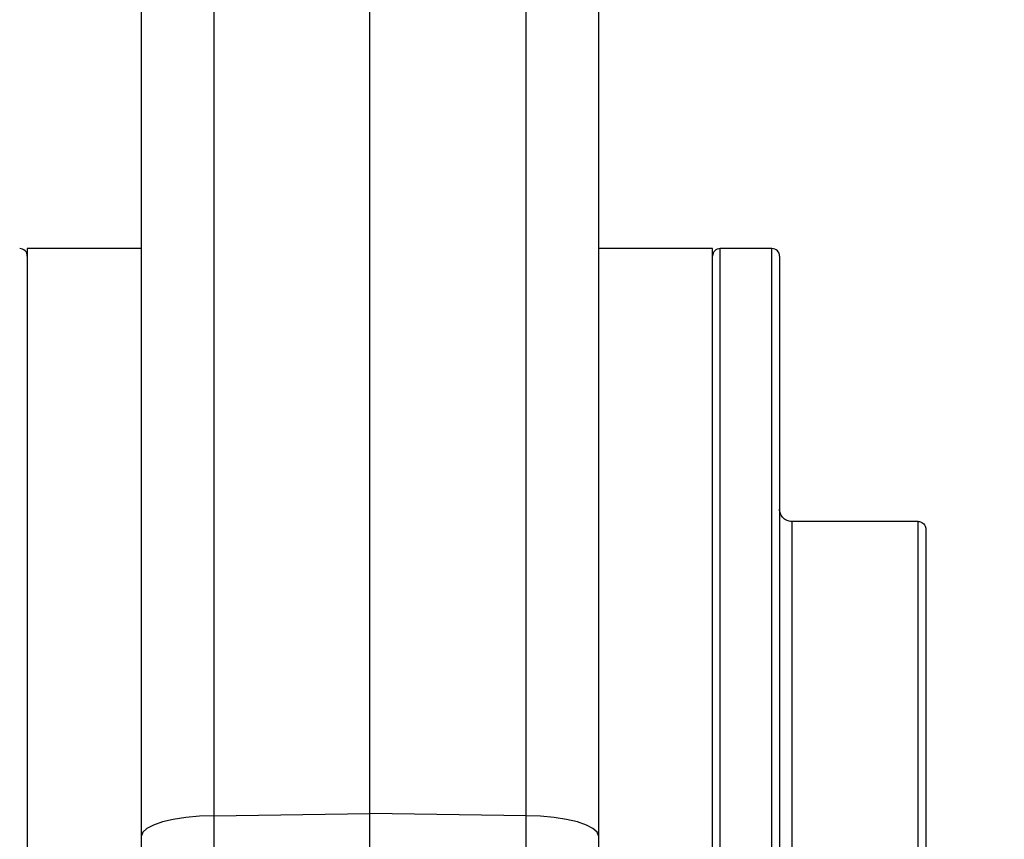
# Model space of a CAD drawing. Extents: x 0 to 8410, y 0 to 5940.
# Tile 185 of 212: x 7385 to 7449, y 4416 to 4469. Entities that reach past the tile are written whole.
import ezdxf

# ---------------------------------------------------------------- set-up
doc = ezdxf.new("R2010")
doc.units = 0
doc.header["$LTSCALE"] = 10
doc.layers.get('0').update_dxf_attribs({"linetype": 'CONTINUOUS'})
doc.styles.add('SLDTEXTSTYLE0', font='TXT', dxfattribs={"width": 0.605})
doc.dimstyles.new('SLDDIMSTYLE1', dxfattribs={"dimtxt": 50, "dimasz": 50, "dimexe": 0, "dimexo": 0.0625, "dimgap": 12.5, "dimtad": 1, "dimdec": 1, "dimrnd": 1e-09, "dimzin": 12, "dimtxsty": 'SLDTEXTSTYLE0', "dimsah": 1, "dimcen": 0.09, "dimazin": 3, "dimtfac": 1, "dimtofl": 0, "dimtmove": 0, "dimatfit": 3, "dimtolj": 1, "dimtzin": 12})

# ---------------------------------------------------------------- blocks, each defined once
blk = doc.blocks.new('_D_7')
at = {"color": 7, "linetype": 'CONTINUOUS'}
for p, q in [((7266.776, 4418.503), (7266.776, 2774.609)), ((7032.776, 2981.172), (7032.776, 2774.609)), ((7032.776, 2789.609), (7266.776, 2789.609)), ((7266.776, 2789.609), (7764.678, 2789.609))]:
    blk.add_line(p, q, dxfattribs=at)
for points in [[(7032.776, 2789.609), (7082.776, 2782.109), (7082.776, 2797.109)], [(7266.776, 2789.609), (7216.776, 2797.109), (7216.776, 2782.109)]]:
    blk.add_solid(points, dxfattribs=at)
at = {"color": 7, "linetype": 'CONTINUOUS', "char_height": 50, "attachment_point": 1, "style": 'SLDTEXTSTYLE0'}
for s, insert in [('234', (7493.706, 2930.799)), ('(3x M10)', (7493.706, 2854.063))]:
    blk.add_mtext(s, dxfattribs=dict(at, insert=insert))

msp = doc.modelspace()

# ---------------------------------------------------------------- linework, layer by layer
at = {"color": 8, "linetype": 'CONTINUOUS'}
for p, q in [((7397.514, 4490.485), (7397.514, 4417.123)), ((7418.038, 4417.123), (7418.038, 4490.485)), ((7430.776, 4348.353), (7430.776, 4454.353)), ((7434.176, 4404.445), (7434.176, 4454.353)), ((7435.476, 4436.44), (7435.476, 4406.388)), ((7443.776, 4406.388), (7443.776, 4436.44)), ((7397.514, 4417.123), (7407.776, 4417.266)), ((7418.038, 4417.123), (7407.776, 4417.266)), ((7397.514, 4417.123), (7397.514, 4398.64)), ((7418.038, 4398.64), (7418.038, 4417.123))]:
    msp.add_line(p, q, dxfattribs=at)
at = {"color": 7, "linetype": 'CONTINUOUS'}
for p, q in [((7407.776, 4417.266), (7407.776, 4490.628)), ((7392.776, 4415.799), (7392.776, 4489.161)), ((7422.776, 4489.161), (7422.776, 4415.799)), ((7392.776, 4454.353), (7385.276, 4454.353)), ((7385.276, 4454.353), (7385.276, 4348.353)), ((7430.276, 4454.353), (7422.776, 4454.353)), ((7430.276, 4401.353), (7430.276, 4454.353)), ((7434.176, 4454.353), (7430.776, 4454.353)), ((7434.676, 4453.853), (7434.676, 4404.416)), ((7443.776, 4436.44), (7435.476, 4436.44)), ((7444.276, 4435.939), (7444.276, 4406.359)), ((7407.776, 4406.632), (7407.776, 4417.266)), ((7392.776, 4398.868), (7392.776, 4415.799)), ((7422.776, 4415.799), (7422.776, 4398.868))]:
    msp.add_line(p, q, dxfattribs=at)
at = {"color": 8, "linetype": 'CONTINUOUS', "flags": 128}
for points in [[(7397.514, 4417.123), (7396.577, 4417.086), (7395.683, 4417.003), (7394.864, 4416.877), (7394.149, 4416.712), (7393.565, 4416.514), (7393.132, 4416.29), (7392.866, 4416.049), (7392.776, 4415.799)], [(7422.776, 4415.799), (7422.686, 4416.049), (7422.42, 4416.29), (7421.987, 4416.514), (7421.403, 4416.712), (7420.688, 4416.877), (7419.869, 4417.003), (7418.975, 4417.086), (7418.038, 4417.123)]]:
    msp.add_lwpolyline(points, dxfattribs=at)
at = {"color": 7, "linetype": 'CONTINUOUS'}
for centre, start, end in [((7384.776, 4453.853), 0, 90), ((7430.776, 4453.853), 90, 180), ((7434.176, 4453.853), 0, 90)]:
    msp.add_arc(centre, 0.5, start, end, dxfattribs=at)
for points, knots in [([(7435.476, 4436.44), (7435.476, 4436.44), (7435.419, 4436.44), (7435.274, 4436.455), (7435.051, 4436.544), (7434.845, 4436.724), (7434.71, 4436.961), (7434.676, 4437.145), (7434.676, 4437.238), (7434.676, 4437.241)], [0, 0, 0, 0, 0.00126, 0.134259, 0.348269, 0.562315, 0.776842, 0.991999, 1, 1, 1, 1]), ([(7443.776, 4436.44), (7443.83, 4436.435), (7443.94, 4436.424), (7444.089, 4436.341), (7444.204, 4436.216), (7444.267, 4436.074), (7444.273, 4435.978), (7444.276, 4435.939)], [0, 0, 0, 0, 0.206494, 0.42001, 0.634146, 0.848958, 1, 1, 1, 1])]:
    msp.add_open_spline(points, degree=3, knots=knots, dxfattribs=at)

# ---------------------------------------------------------------- dimensions: what is measured, and where the dimension line sits
dim = msp.add_linear_dim(base=(7266.776, 2789.609), p1=(7032.776, 3001.172), p2=(7266.776, 4438.503), text='<>\\P(3x M10)', dimstyle='SLDDIMSTYLE1', dxfattribs=at)
dim.commit()
dim.dimension.update_dxf_attribs({"geometry": '_D_7', "text_midpoint": (7629.192, 2789.609), "dimtype": 160})

doc.saveas('drawing.dxf')
